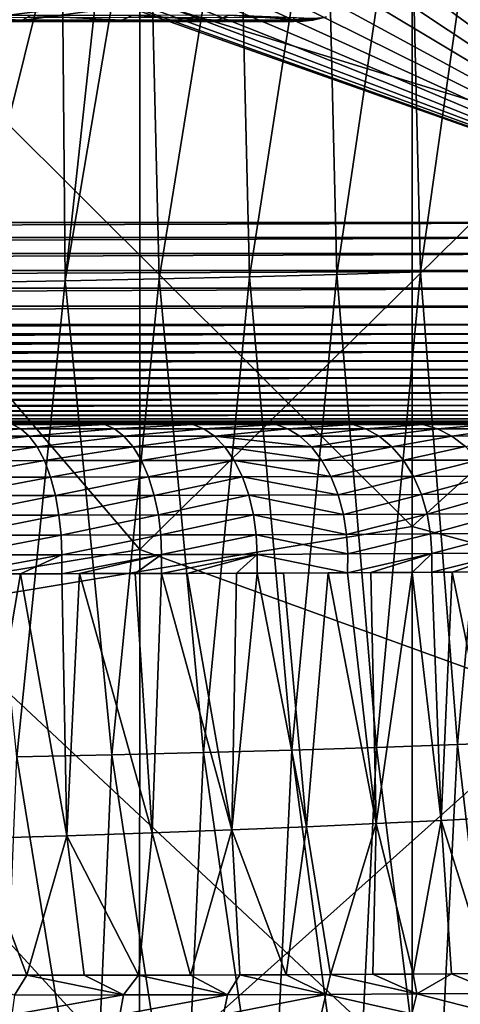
# Model space of a CAD drawing. Header units: metres. Extents: x -104 to 104, y -68 to 90.
# Tile 186 of 256: x 11.82 to 15.11, y -23.05 to -15.7. Entities that reach past the tile are written whole.
import ezdxf

# ---------------------------------------------------------------- set-up
doc = ezdxf.new("R2010")
doc.units = ezdxf.units.M
doc.layers.add('solid_FIT-BATH-153_SW0002', color=7, linetype='CONTINUOUS')

msp = doc.modelspace()

# ---------------------------------------------------------------- linework, layer by layer
at = {"layer": 'solid_FIT-BATH-153_SW0002'}
for points in [[(17.184942, -17.214111, 0.796502), (15.459277, 9.984397, 0.796502), (14.334521, 9.499496, 0.796502)], [(17.184942, -17.214111, 0.796502), (14.334521, 9.499496, 0.796502), (13.192942, 9.050648, 0.796502)], [(17.184942, -17.214111, 0.796502), (13.192942, 9.050648, 0.796502), (12.038979, 8.639775, 0.796502)], [(17.184942, -17.214111, 0.796502), (12.038979, 8.639775, 0.796502), (10.871763, 8.26669, 0.796502)], [(17.184942, -17.214111, 0.796502), (10.871763, 8.26669, 0.796502), (9.69239, 7.931559, 0.796502)], [(17.184942, -17.214111, 0.796502), (9.69239, 7.931559, 0.796502), (8.504291, 7.63539, 0.796502)], [(17.184942, -17.214111, 0.796502), (8.504291, 7.63539, 0.796502), (7.306127, 7.37792, 0.796502)], [(17.184942, -17.214111, 0.796502), (7.306127, 7.37792, 0.796502), (6.999918, -3.714088, 0.796502)], [(17.184942, -17.214111, 0.796502), (6.999918, -3.714088, 0.796502), (6.961664, -4.445391, 0.796502)], [(17.184942, -17.214111, 0.796502), (6.961664, -4.445391, 0.796502), (6.846977, -5.169706, 0.796502)], [(17.184942, -17.214111, 0.796502), (6.846977, -5.169706, 0.796502), (6.65729, -5.877312, 0.796502)], [(17.184942, -17.214111, 0.796502), (6.65729, -5.877312, 0.796502), (6.394936, -6.560861, 0.796502)], [(17.184942, -17.214111, 0.796502), (6.394936, -6.560861, 0.796502), (6.062229, -7.214024, 0.796502)], [(17.184942, -17.214111, 0.796502), (6.062229, -7.214024, 0.796502), (5.662942, -7.828754, 0.796502)], [(17.184942, -17.214111, 0.796502), (5.662942, -7.828754, 0.796502), (5.202155, -8.397757, 0.796502)], [(17.184942, -17.214111, 0.796502), (5.202155, -8.397757, 0.796502), (4.684192, -8.915861, 0.796502)], [(17.184942, -17.214111, 0.796502), (4.684192, -8.915861, 0.796502), (4.114249, -9.377369, 0.796502)], [(17.184942, -17.214111, 0.796502), (4.114249, -9.377369, 0.796502), (3.50004, -9.776173, 0.796502)], [(17.184942, -17.214111, 0.796502), (3.50004, -9.776173, 0.796502), (2.847568, -10.10871, 0.796502)], [(17.184942, -17.214111, 0.796502), (2.847568, -10.10871, 0.796502), (2.16292, -10.371561, 0.796502)], [(17.184942, -17.214111, 0.796502), (-2.162943, -10.371553, 0.796502), (-17.18494, -17.214111, 0.796502)], [(17.184942, -17.214111, 0.796502), (-1.455257, -10.561094, 0.796502), (-2.162943, -10.371553, 0.796502)], [(17.184942, -17.214111, 0.796502), (2.16292, -10.371561, 0.796502), (1.455235, -10.561099, 0.796502)], [(17.184942, -17.214111, 0.796502), (-0.732798, -10.675613, 0.796502), (-1.455257, -10.561094, 0.796502)], [(17.184942, -17.214111, 0.796502), (1.455235, -10.561099, 0.796502), (0.732782, -10.675615, 0.796502)], [(17.184942, -17.214111, 0.796502), (0, -10.714112, 0.796502), (-0.732798, -10.675613, 0.796502)], [(17.184942, -17.214111, 0.796502), (0.732782, -10.675615, 0.796502), (0, -10.714112, 0.796502)], [(14.752053, -15.308081, 15.437314), (11.063119, -11.393209, 15.552959), (11.063119, -15.809028, 15.427377)], [(12.719789, -15.540183, 12.431437), (9.538074, -15.940123, 12.423661), (9.539246, -11.567944, 12.548428)], [(18.440989, -16.131542, 15.406321), (18.440989, -11.642693, 15.538383), (14.752053, -15.308081, 15.437314)], [(15.902593, -12.101127, 12.527246), (15.901212, -16.522171, 12.396334), (12.719789, -15.540183, 12.431437)], [(14.102005, -13.983687, -8.939995), (14.727792, -13.968354, -8.599817), (14.189486, -17.601559, -8.389138)], [(14.727792, -13.968354, -8.599817), (14.813684, -17.582714, -8.037093), (14.189486, -17.601559, -8.389138)], [(14.727792, -13.968354, -8.599817), (15.327724, -13.951868, -8.232266), (14.813684, -17.582714, -8.037093)], [(15.327724, -13.951868, -8.232266), (15.411197, -17.5625, -7.656959), (14.813684, -17.582714, -8.037093)], [(12.161168, -17.649626, -9.276894), (12.519205, -14.363978, -9.589138), (12.775881, -14.013131, -9.53756)], [(12.161168, -17.649626, -9.276894), (12.775881, -14.013131, -9.53756), (12.86279, -17.635036, -9.009022)], [(13.450799, -13.997853, -9.252837), (12.86279, -17.635036, -9.009022), (12.775881, -14.013131, -9.53756)], [(13.450799, -13.997853, -9.252837), (13.539042, -17.619005, -8.713109), (12.86279, -17.635036, -9.009022)], [(13.450799, -13.997853, -9.252837), (14.102005, -13.983687, -8.939995), (13.539042, -17.619005, -8.713109)], [(14.102005, -13.983687, -8.939995), (14.189486, -17.601559, -8.389138), (13.539042, -17.619005, -8.713109)], [(12.161168, -17.649626, -9.276894), (12.138351, -14.850172, -9.661936), (12.519205, -14.363978, -9.589138)], [(11.434674, -17.662756, -9.516808), (11.741168, -15.318989, -9.732785), (12.138351, -14.850172, -9.661936)], [(11.434674, -17.662756, -9.516808), (12.138351, -14.850172, -9.661936), (12.161168, -17.649626, -9.276894)], [(14.752053, -19.485928, 15.303171), (14.752053, -15.308081, 15.437314), (11.063119, -15.809028, 15.427377)], [(18.440989, -16.131542, 15.406321), (14.752053, -15.308081, 15.437314), (14.752053, -19.485928, 15.303171)], [(12.719789, -15.540183, 12.431437), (12.718446, -19.656033, 12.298944), (9.538074, -15.940123, 12.423661)], [(15.901212, -16.522171, 12.396334), (12.718446, -19.656033, 12.298944), (12.719789, -15.540183, 12.431437)], [(13.867935, -15.680122, -3.944994), (13.867791, -15.701806, -4.047099), (-13.867897, -15.686512, -3.970177)], [(13.867791, -15.701806, -4.047099), (-13.867786, -15.701821, -4.047194), (-13.867897, -15.686512, -3.970177)], [(13.867791, -15.701806, -4.047099), (13.867756, -15.705621, -4.073458), (-13.867786, -15.701821, -4.047194)], [(13.867756, -15.705621, -4.073458), (-13.86768, -15.711037, -4.125127), (-13.867786, -15.701821, -4.047194)], [(13.867756, -15.705621, -4.073458), (13.867587, -15.714112, -4.203499), (-13.86768, -15.711037, -4.125127)], [(0.000006, -15.714112, -4.203497), (-13.86768, -15.711037, -4.125127), (13.867587, -15.714112, -4.203499)], [(0.000006, -15.714112, -4.203497), (13.867587, -15.714112, -4.203499), (0.051873, -15.714112, -6.993142)], [(13.867587, -15.714112, -4.203499), (0.111056, -15.714112, -6.993094), (0.051873, -15.714112, -6.993142)], [(0.971772, -15.714112, -6.996254), (0.111056, -15.714112, -6.993094), (13.867587, -15.714112, -4.203499)], [(0.971772, -15.714112, -6.996254), (13.867587, -15.714112, -4.203499), (1.808778, -15.714112, -6.991945)], [(1.808778, -15.714112, -6.991945), (13.867587, -15.714112, -4.203499), (2.622075, -15.714112, -6.980167)], [(2.622075, -15.714112, -6.980167), (13.867587, -15.714112, -4.203499), (3.41221, -15.714112, -6.962331)], [(3.41221, -15.714112, -6.962331), (13.867587, -15.714112, -4.203499), (4.178637, -15.714112, -6.937027)], [(4.178637, -15.714112, -6.937027), (13.867587, -15.714112, -4.203499), (4.91971, -15.714112, -6.900018)], [(4.91971, -15.714112, -6.900018), (13.867587, -15.714112, -4.203499), (5.635106, -15.714112, -6.85026)], [(5.635106, -15.714112, -6.85026), (13.867587, -15.714112, -4.203499), (6.325149, -15.714112, -6.788798)], [(6.325149, -15.714112, -6.788798), (13.867587, -15.714112, -4.203499), (6.989174, -15.714112, -6.714536)], [(6.989174, -15.714112, -6.714536), (13.867587, -15.714112, -4.203499), (7.626911, -15.714112, -6.627031)], [(7.626911, -15.714112, -6.627031), (13.867587, -15.714112, -4.203499), (8.238631, -15.714112, -6.526726)], [(8.238631, -15.714112, -6.526726), (13.867587, -15.714112, -4.203499), (8.824475, -15.714112, -6.413846)], [(8.824475, -15.714112, -6.413846), (13.867587, -15.714112, -4.203499), (9.384575, -15.714112, -6.288246)], [(9.384575, -15.714112, -6.288246), (13.867587, -15.714112, -4.203499), (9.918799, -15.714112, -6.150071)], [(9.918799, -15.714112, -6.150071), (13.867587, -15.714112, -4.203499), (10.426903, -15.714112, -5.999974)], [(10.426903, -15.714112, -5.999974), (13.867587, -15.714112, -4.203499), (10.908622, -15.714112, -5.837314)], [(10.908622, -15.714112, -5.837314), (13.867587, -15.714112, -4.203499), (11.364221, -15.714112, -5.662732)], [(11.069413, -15.702883, -5.937625), (11.840348, -15.702861, -5.621994), (11.125309, -15.667276, -6.080738)], [(11.364221, -15.714112, -5.662732), (11.840348, -15.702861, -5.621994), (11.069413, -15.702883, -5.937625)], [(11.840348, -15.702861, -5.621994), (11.906513, -15.667179, -5.760929), (11.125309, -15.667276, -6.080738)], [(11.364221, -15.714112, -5.662732), (11.794244, -15.714112, -5.4788), (11.840348, -15.702861, -5.621994)], [(11.364221, -15.714112, -5.662732), (13.867587, -15.714112, -4.203499), (11.794244, -15.714112, -5.4788)], [(11.794244, -15.714112, -5.4788), (12.19779, -15.714112, -5.285654), (11.840348, -15.702861, -5.621994)], [(11.794244, -15.714112, -5.4788), (13.867587, -15.714112, -4.203499), (12.19779, -15.714112, -5.285654)], [(11.840348, -15.702861, -5.621994), (12.584771, -15.702814, -5.249977), (11.906513, -15.667179, -5.760929)], [(12.19779, -15.714112, -5.285654), (12.584771, -15.702814, -5.249977), (11.840348, -15.702861, -5.621994)], [(12.584771, -15.702814, -5.249977), (12.661508, -15.666988, -5.383747), (11.906513, -15.667179, -5.760929)], [(12.19779, -15.714112, -5.285654), (12.575761, -15.714112, -5.083158), (12.584771, -15.702814, -5.249977)], [(12.19779, -15.714112, -5.285654), (13.867587, -15.714112, -4.203499), (12.575761, -15.714112, -5.083158)], [(12.575761, -15.714112, -5.083158), (13.295882, -15.702742, -4.816711), (12.584771, -15.702814, -5.249977)], [(12.575761, -15.714112, -5.083158), (13.265794, -15.714112, -4.657336), (13.295882, -15.702742, -4.816711)], [(12.575761, -15.714112, -5.083158), (13.867587, -15.714112, -4.203499), (13.265794, -15.714112, -4.657336)], [(12.584771, -15.702814, -5.249977), (13.295882, -15.702742, -4.816711), (12.661508, -15.666988, -5.383747)], [(13.295882, -15.702742, -4.816711), (13.383125, -15.666699, -4.94424), (12.661508, -15.666988, -5.383747)], [(13.265794, -15.714112, -4.657336), (13.867587, -15.714112, -4.203499), (13.295882, -15.702742, -4.816711)], [(13.295882, -15.702742, -4.816711), (13.96236, -15.702646, -4.320467), (13.383125, -15.666699, -4.94424)], [(13.912927, -15.711477, -4.259527), (13.96236, -15.702646, -4.320467), (13.295882, -15.702742, -4.816711)], [(13.867587, -15.714112, -4.203499), (13.912927, -15.711477, -4.259527), (13.295882, -15.702742, -4.816711)], [(13.96236, -15.702646, -4.320467), (14.005825, -15.689672, -4.373951), (13.383125, -15.666699, -4.94424)], [(13.937405, -15.709914, -4.146556), (13.867587, -15.714112, -4.203499), (13.867756, -15.705621, -4.073458)], [(13.937405, -15.709914, -4.146556), (13.912927, -15.711477, -4.259527), (13.867587, -15.714112, -4.203499)], [(13.946052, -15.691786, -4.013389), (13.867756, -15.705621, -4.073458), (13.867791, -15.701806, -4.047099)], [(13.946052, -15.691786, -4.013389), (13.937405, -15.709914, -4.146556), (13.867756, -15.705621, -4.073458)], [(13.946052, -15.691786, -4.013389), (13.867791, -15.701806, -4.047099), (13.867935, -15.680122, -3.944994)], [(13.937405, -15.709914, -4.146556), (13.96236, -15.702646, -4.320467), (13.912927, -15.711477, -4.259527)], [(14.027793, -15.691509, -4.089678), (14.009884, -15.703315, -4.224059), (13.937405, -15.709914, -4.146556)], [(13.946052, -15.691786, -4.013389), (14.027793, -15.691509, -4.089678), (13.937405, -15.709914, -4.146556)], [(13.937405, -15.709914, -4.146556), (14.009884, -15.703315, -4.224059), (13.96236, -15.702646, -4.320467)], [(14.009884, -15.703315, -4.224059), (14.005825, -15.689672, -4.373951), (13.96236, -15.702646, -4.320467)], [(14.009884, -15.703315, -4.224059), (14.083862, -15.684645, -4.304312), (14.005825, -15.689672, -4.373951)], [(14.111588, -15.678164, -4.171721), (14.083862, -15.684645, -4.304312), (14.009884, -15.703315, -4.224059)], [(14.027793, -15.691509, -4.089678), (14.111588, -15.678164, -4.171721), (14.009884, -15.703315, -4.224059)], [(14.752053, -19.485928, 15.303171), (11.063119, -15.809028, 15.427377), (11.063119, -20.093992, 15.289309)], [(12.718446, -19.656033, 12.298944), (9.5368, -20.18243, 12.286654), (9.538074, -15.940123, 12.423661)], [(18.440989, -20.484951, 15.260876), (18.440989, -16.131542, 15.406321), (14.752053, -19.485928, 15.303171)], [(15.901212, -16.522171, 12.396334), (15.899652, -20.810017, 12.252475), (12.718446, -19.656033, 12.298944)], [(-17.168554, -17.326817, 0.792262), (17.184942, -17.214111, 0.796502), (-17.18494, -17.214111, 0.796502)], [(17.168552, -17.326832, 0.79226), (17.184942, -17.214111, 0.796502), (-17.168554, -17.326817, 0.792262)], [(17.168552, -17.326832, 0.79226), (-17.168554, -17.326817, 0.792262), (-17.146593, -17.446564, 0.778381)], [(17.146585, -17.446594, 0.778376), (17.168552, -17.326832, 0.79226), (-17.146593, -17.446564, 0.778381)], [(17.146585, -17.446594, 0.778376), (-17.146593, -17.446564, 0.778381), (-17.118792, -17.572454, 0.75307)], [(17.118782, -17.5725, 0.753058), (17.146585, -17.446594, 0.778376), (-17.118792, -17.572454, 0.75307)], [(17.118782, -17.5725, 0.753058), (-17.118792, -17.572454, 0.75307), (-17.0835, -17.703829, 0.714309)], [(17.083481, -17.70389, 0.714288), (17.118782, -17.5725, 0.753058), (-17.0835, -17.703829, 0.714309)], [(14.813684, -17.582714, -8.037093), (15.411197, -17.5625, -7.656959), (15.090976, -21.114491, -7.358336)], [(15.411197, -17.5625, -7.656959), (15.669405, -21.091667, -6.959385), (15.090976, -21.114491, -7.358336)], [(11.434674, -17.662756, -9.516808), (12.161168, -17.649626, -9.276894), (11.8024, -21.206165, -8.929987)], [(12.161168, -17.649626, -9.276894), (12.511559, -21.19092, -8.672112), (11.8024, -21.206165, -8.929987)], [(12.161168, -17.649626, -9.276894), (12.86279, -17.635036, -9.009022), (12.511559, -21.19092, -8.672112)], [(12.86279, -17.635036, -9.009022), (13.195421, -21.174101, -8.385998), (12.511559, -21.19092, -8.672112)], [(12.86279, -17.635036, -9.009022), (13.539042, -17.619005, -8.713109), (13.195421, -21.174101, -8.385998)], [(13.539042, -17.619005, -8.713109), (13.85356, -21.155737, -8.071655), (13.195421, -21.174101, -8.385998)], [(13.539042, -17.619005, -8.713109), (14.189486, -17.601559, -8.389138), (13.85356, -21.155737, -8.071655)], [(14.189486, -17.601559, -8.389138), (14.485554, -21.135857, -7.729097), (13.85356, -21.155737, -8.071655)], [(14.189486, -17.601559, -8.389138), (14.813684, -17.582714, -8.037093), (14.485554, -21.135857, -7.729097)], [(14.813684, -17.582714, -8.037093), (15.090976, -21.114491, -7.358336), (14.485554, -21.135857, -7.729097)], [(17.083481, -17.70389, 0.714288), (-17.0835, -17.703829, 0.714309), (-17.038921, -17.839209, 0.660046)], [(17.038893, -17.839287, 0.66001), (17.083481, -17.70389, 0.714288), (-17.038921, -17.839209, 0.660046)], [(17.038893, -17.839287, 0.66001), (-17.038921, -17.839209, 0.660046), (-16.983795, -17.97658, 0.588261)], [(16.983753, -17.976675, 0.588205), (17.038893, -17.839287, 0.66001), (-16.983795, -17.97658, 0.588261)], [(16.983753, -17.976675, 0.588205), (-16.983795, -17.97658, 0.588261), (-16.951534, -18.045383, 0.545096)], [(16.951485, -18.045485, 0.545029), (16.983753, -17.976675, 0.588205), (-16.951534, -18.045383, 0.545096)], [(16.951485, -18.045485, 0.545029), (-16.951534, -18.045383, 0.545096), (-16.91637, -18.113686, 0.496822)], [(16.916313, -18.113791, 0.496743), (16.951485, -18.045485, 0.545029), (-16.91637, -18.113686, 0.496822)], [(16.916313, -18.113791, 0.496743), (-16.91637, -18.113686, 0.496822), (-16.877701, -18.181129, 0.443182)], [(16.877636, -18.181238, 0.443091), (16.916313, -18.113791, 0.496743), (-16.877701, -18.181129, 0.443182)], [(16.877636, -18.181238, 0.443091), (-16.877701, -18.181129, 0.443182), (-16.834917, -18.247356, 0.383887)], [(16.834841, -18.247467, 0.383782), (16.877636, -18.181238, 0.443091), (-16.834917, -18.247356, 0.383887)], [(16.834841, -18.247467, 0.383782), (-16.834917, -18.247356, 0.383887), (-16.788321, -18.311901, 0.318685)], [(16.788233, -18.312014, 0.318565), (16.834841, -18.247467, 0.383782), (-16.788321, -18.311901, 0.318685)], [(16.788233, -18.312014, 0.318565), (-16.788321, -18.311901, 0.318685), (-16.737665, -18.373859, 0.247808)], [(16.737566, -18.373972, 0.247673), (16.788233, -18.312014, 0.318565), (-16.737665, -18.373859, 0.247808)], [(16.737566, -18.373972, 0.247673), (-16.737665, -18.373859, 0.247808), (-16.682547, -18.432373, 0.171624)], [(16.682444, -18.432476, 0.171482), (16.737566, -18.373972, 0.247673), (-16.682547, -18.432373, 0.171624)], [(16.682444, -18.432476, 0.171482), (-16.682547, -18.432373, 0.171624), (-16.622988, -18.487055, 0.089984)], [(16.622889, -18.487141, 0.089848), (16.682444, -18.432476, 0.171482), (-16.622988, -18.487055, 0.089984)], [(16.622889, -18.487141, 0.089848), (-16.622988, -18.487055, 0.089984), (-16.559126, -18.537167, 0.003273)], [(16.559034, -18.537233, 0.003148), (16.622889, -18.487141, 0.089848), (-16.559126, -18.537167, 0.003273)], [(16.559034, -18.537233, 0.003148), (-16.559126, -18.537167, 0.003273), (-16.491039, -18.581936, -0.087824)], [(16.490955, -18.581987, -0.087935), (16.559034, -18.537233, 0.003148), (-16.491039, -18.581936, -0.087824)], [(16.490955, -18.581987, -0.087935), (-16.491039, -18.581936, -0.087824), (-16.418695, -18.620979, -0.183185)], [(16.418623, -18.621014, -0.183279), (16.490955, -18.581987, -0.087935), (-16.418695, -18.620979, -0.183185)], [(16.418623, -18.621014, -0.183279), (-16.418695, -18.620979, -0.183185), (-16.342123, -18.65377, -0.282331)], [(16.342064, -18.653793, -0.282405), (16.418623, -18.621014, -0.183279), (-16.342123, -18.65377, -0.282331)], [(16.342064, -18.653793, -0.282405), (-16.342123, -18.65377, -0.282331), (-16.261387, -18.679779, -0.384409)], [(16.261343, -18.679792, -0.384464), (16.342064, -18.653793, -0.282405), (-16.261387, -18.679779, -0.384409)], [(16.261343, -18.679792, -0.384464), (-16.261387, -18.679779, -0.384409), (-16.1765, -18.698681, -0.488894)], [(16.17647, -18.698687, -0.488929), (16.261343, -18.679792, -0.384464), (-16.1765, -18.698681, -0.488894)], [(16.17647, -18.698687, -0.488929), (-16.1765, -18.698681, -0.488894), (-16.087442, -18.710215, -0.59543)], [(16.087427, -18.710215, -0.595448), (16.17647, -18.698687, -0.488929), (-16.087442, -18.710215, -0.59543)], [(16.087427, -18.710215, -0.595448), (-16.087442, -18.710215, -0.59543), (-15.994212, -18.714111, -0.703498)], [(15.99421, -18.714111, -0.7035), (16.087427, -18.710215, -0.595448), (-15.994212, -18.714111, -0.703498)], [(15.617768, -18.714111, -1.365779), (15.99421, -18.714111, -0.7035), (-15.994212, -18.714111, -0.703498)], [(15.563312, -18.714111, -1.453424), (15.617768, -18.714111, -1.365779), (-15.994212, -18.714111, -0.703498)], [(15.194997, -18.714111, -1.998337), (15.563312, -18.714111, -1.453424), (-15.994212, -18.714111, -0.703498)], [(15.098441, -18.714111, -2.12825), (15.194997, -18.714111, -1.998337), (-15.994212, -18.714111, -0.703498)], [(14.72543, -18.714111, -2.589365), (15.098441, -18.714111, -2.12825), (-15.994212, -18.714111, -0.703498)], [(14.601082, -18.714111, -2.730731), (14.72543, -18.714111, -2.589365), (-15.994212, -18.714111, -0.703498)], [(14.210553, -18.714111, -3.136757), (14.601082, -18.714111, -2.730731), (-15.994212, -18.714111, -0.703498)], [(14.075363, -18.714111, -3.26516), (14.210553, -18.714111, -3.136757), (-15.994212, -18.714111, -0.703498)], [(13.64684, -18.714111, -3.638056), (14.075363, -18.714111, -3.26516), (-15.994212, -18.714111, -0.703498)], [(13.509656, -18.714111, -3.747272), (13.64684, -18.714111, -3.638056), (-15.994212, -18.714111, -0.703498)], [(13.039922, -18.714111, -4.086821), (13.509656, -18.714111, -3.747272), (-15.994212, -18.714111, -0.703498)], [(12.888796, -18.714111, -4.186422), (13.039922, -18.714111, -4.086821), (-15.994212, -18.714111, -0.703498)], [(12.393785, -18.714111, -4.484567), (12.888796, -18.714111, -4.186422), (-15.994212, -18.714111, -0.703498)], [(12.197003, -18.714111, -4.591372), (12.393785, -18.714111, -4.484567), (-15.994212, -18.714111, -0.703498)], [(11.717105, -18.714111, -4.8287), (12.197003, -18.714111, -4.591372), (-15.994212, -18.714111, -0.703498)], [(11.110271, -18.755522, -5.394334), (11.832451, -18.755508, -5.088916), (11.770379, -18.724064, -4.95878)], [(11.770379, -18.724064, -4.95878), (12.197003, -18.714111, -4.591372), (11.717105, -18.714111, -4.8287)], [(11.770379, -18.724064, -4.95878), (12.393785, -18.714111, -4.484567), (12.197003, -18.714111, -4.591372)], [(11.770379, -18.724064, -4.95878), (12.457615, -18.724052, -4.608486), (12.393785, -18.714111, -4.484567)], [(11.770379, -18.724064, -4.95878), (11.832451, -18.755508, -5.088916), (12.457615, -18.724052, -4.608486)], [(11.832451, -18.755508, -5.088916), (12.529317, -18.755457, -4.733638), (12.457615, -18.724052, -4.608486)], [(12.457615, -18.724052, -4.608486), (12.888796, -18.714111, -4.186422), (12.393785, -18.714111, -4.484567)], [(12.457615, -18.724052, -4.608486), (13.039922, -18.714111, -4.086821), (12.888796, -18.714111, -4.186422)], [(12.457615, -18.724052, -4.608486), (13.115447, -18.724028, -4.204919), (13.039922, -18.714111, -4.086821)], [(12.457615, -18.724052, -4.608486), (12.529317, -18.755457, -4.733638), (13.115447, -18.724028, -4.204919)], [(12.529317, -18.755457, -4.733638), (13.196293, -18.75535, -4.324474), (13.115447, -18.724028, -4.204919)], [(13.115447, -18.724028, -4.204919), (13.509656, -18.714111, -3.747272), (13.039922, -18.714111, -4.086821)], [(13.115447, -18.724028, -4.204919), (13.64684, -18.714111, -3.638056), (13.509656, -18.714111, -3.747272)], [(13.115447, -18.724028, -4.204919), (13.734873, -18.723993, -3.746118), (13.64684, -18.714111, -3.638056)], [(13.115447, -18.724028, -4.204919), (13.196293, -18.75535, -4.324474), (13.734873, -18.723993, -3.746118)], [(13.196293, -18.75535, -4.324474), (13.824806, -18.755209, -3.85854), (13.734873, -18.723993, -3.746118)], [(13.734873, -18.723993, -3.746118), (14.075363, -18.714111, -3.26516), (13.64684, -18.714111, -3.638056)], [(13.734873, -18.723993, -3.746118), (14.210553, -18.714111, -3.136757), (14.075363, -18.714111, -3.26516)], [(13.734873, -18.723993, -3.746118), (14.307963, -18.723959, -3.235631), (14.210553, -18.714111, -3.136757)], [(13.734873, -18.723993, -3.746118), (13.824806, -18.755209, -3.85854), (14.307963, -18.723959, -3.235631)], [(13.824806, -18.755209, -3.85854), (14.407117, -18.755056, -3.33909), (14.307963, -18.723959, -3.235631)], [(14.307963, -18.723959, -3.235631), (14.601082, -18.714111, -2.730731), (14.210553, -18.714111, -3.136757)], [(14.307963, -18.723959, -3.235631), (14.72543, -18.714111, -2.589365), (14.601082, -18.714111, -2.730731)], [(14.307963, -18.723959, -3.235631), (14.832145, -18.723923, -2.678221), (14.72543, -18.714111, -2.589365)], [(14.307963, -18.723959, -3.235631), (14.407117, -18.755056, -3.33909), (14.832145, -18.723923, -2.678221)], [(14.407117, -18.755056, -3.33909), (14.940099, -18.754883, -2.771663), (14.832145, -18.723923, -2.678221)], [(14.832145, -18.723923, -2.678221), (15.098441, -18.714111, -2.12825), (14.72543, -18.714111, -2.589365)], [(14.832145, -18.723923, -2.678221), (15.194997, -18.714111, -1.998337), (15.098441, -18.714111, -2.12825)], [(14.832145, -18.723923, -2.678221), (15.308642, -18.723871, -2.077224), (15.194997, -18.714111, -1.998337)], [(14.832145, -18.723923, -2.678221), (14.940099, -18.754883, -2.771663), (15.308642, -18.723871, -2.077224)], [(14.940099, -18.754883, -2.771663), (15.424146, -18.754656, -2.160785), (15.308642, -18.723871, -2.077224)], [(11.110271, -18.755522, -5.394334), (11.162385, -18.810867, -5.528149), (11.832451, -18.755508, -5.088916)], [(11.162385, -18.810867, -5.528149), (11.894136, -18.810818, -5.218433), (11.832451, -18.755508, -5.088916)], [(11.162385, -18.810867, -5.528149), (11.212245, -18.890924, -5.656447), (11.894136, -18.810818, -5.218433)], [(11.212245, -18.890924, -5.656447), (11.953167, -18.890808, -5.342605), (11.894136, -18.810818, -5.218433)], [(11.832451, -18.755508, -5.088916), (11.894136, -18.810818, -5.218433), (12.529317, -18.755457, -4.733638)], [(11.894136, -18.810818, -5.218433), (12.60062, -18.810684, -4.858177), (12.529317, -18.755457, -4.733638)], [(11.894136, -18.810818, -5.218433), (11.953167, -18.890808, -5.342605), (12.60062, -18.810684, -4.858177)], [(11.953167, -18.890808, -5.342605), (12.668903, -18.890551, -4.977569), (12.60062, -18.810684, -4.858177)], [(12.529317, -18.755457, -4.733638), (12.60062, -18.810684, -4.858177), (13.196293, -18.75535, -4.324474)], [(12.60062, -18.810684, -4.858177), (13.276727, -18.81044, -4.443454), (13.196293, -18.75535, -4.324474)], [(12.60062, -18.810684, -4.858177), (12.668903, -18.890551, -4.977569), (13.276727, -18.81044, -4.443454)], [(12.668903, -18.890551, -4.977569), (13.353811, -18.890108, -4.557518), (13.276727, -18.81044, -4.443454)], [(13.196293, -18.75535, -4.324474), (13.276727, -18.81044, -4.443454), (13.824806, -18.755209, -3.85854)], [(13.276727, -18.81044, -4.443454), (13.914261, -18.810104, -3.970462), (13.824806, -18.755209, -3.85854)], [(13.276727, -18.81044, -4.443454), (13.999992, -18.889488, -4.077801), (13.914261, -18.810104, -3.970462)], [(13.276727, -18.81044, -4.443454), (13.353811, -18.890108, -4.557518), (13.999992, -18.889488, -4.077801)], [(13.824806, -18.755209, -3.85854), (13.914261, -18.810104, -3.970462), (14.407117, -18.755056, -3.33909)], [(13.914261, -18.810104, -3.970462), (14.505695, -18.809715, -3.442118), (14.407117, -18.755056, -3.33909)], [(13.914261, -18.810104, -3.970462), (13.999992, -18.889488, -4.077801), (14.505695, -18.809715, -3.442118)], [(13.999992, -18.889488, -4.077801), (14.600147, -18.888737, -3.540984), (14.505695, -18.809715, -3.442118)], [(14.407117, -18.755056, -3.33909), (14.505695, -18.809715, -3.442118), (14.940099, -18.754883, -2.771663)], [(14.505695, -18.809715, -3.442118), (15.04742, -18.809269, -2.864698), (14.940099, -18.754883, -2.771663)], [(14.505695, -18.809715, -3.442118), (14.600147, -18.888737, -3.540984), (15.04742, -18.809269, -2.864698)], [(14.600147, -18.888737, -3.540984), (15.150259, -18.887861, -2.954), (15.04742, -18.809269, -2.864698)], [(14.940099, -18.754883, -2.771663), (15.04742, -18.809269, -2.864698), (15.424146, -18.754656, -2.160785)], [(15.04742, -18.809269, -2.864698), (15.53903, -18.80871, -2.243946), (15.424146, -18.754656, -2.160785)], [(15.04742, -18.809269, -2.864698), (15.150259, -18.887861, -2.954), (15.53903, -18.80871, -2.243946)], [(11.212245, -18.890924, -5.656447), (11.257746, -18.993492, -5.773777), (11.953167, -18.890808, -5.342605)], [(11.257746, -18.993492, -5.773777), (12.007038, -18.993279, -5.456183), (11.953167, -18.890808, -5.342605)], [(11.953167, -18.890808, -5.342605), (12.007038, -18.993279, -5.456183), (12.668903, -18.890551, -4.977569)], [(12.007038, -18.993279, -5.456183), (12.731263, -18.992857, -5.086782), (12.668903, -18.890551, -4.977569)], [(12.668903, -18.890551, -4.977569), (12.731263, -18.992857, -5.086782), (13.353811, -18.890108, -4.557518)], [(12.731263, -18.992857, -5.086782), (13.424285, -18.99217, -4.661848), (13.353811, -18.890108, -4.557518)], [(13.353811, -18.890108, -4.557518), (14.078407, -18.991192, -4.17602), (13.999992, -18.889488, -4.077801)], [(13.353811, -18.890108, -4.557518), (13.424285, -18.99217, -4.661848), (14.078407, -18.991192, -4.17602)], [(13.999992, -18.889488, -4.077801), (14.078407, -18.991192, -4.17602), (14.600147, -18.888737, -3.540984)], [(14.078407, -18.991192, -4.17602), (14.686543, -18.989969, -3.631541), (14.600147, -18.888737, -3.540984)], [(14.600147, -18.888737, -3.540984), (14.686543, -18.989969, -3.631541), (15.150259, -18.887861, -2.954)], [(14.686543, -18.989969, -3.631541), (15.24437, -18.988533, -3.035882), (15.150259, -18.887861, -2.954)], [(11.257746, -18.993492, -5.773777), (11.296784, -19.115934, -5.874684), (12.007038, -18.993279, -5.456183)], [(11.296784, -19.115934, -5.874684), (12.053243, -19.115599, -5.553916), (12.007038, -18.993279, -5.456183)], [(12.007038, -18.993279, -5.456183), (12.053243, -19.115599, -5.553916), (12.731263, -18.992857, -5.086782)], [(12.053243, -19.115599, -5.553916), (12.784797, -19.114981, -5.180781), (12.731263, -18.992857, -5.086782)], [(12.731263, -18.992857, -5.086782), (12.784797, -19.114981, -5.180781), (13.424285, -18.99217, -4.661848)], [(12.784797, -19.114981, -5.180781), (13.48489, -19.114016, -4.751622), (13.424285, -18.99217, -4.661848)], [(13.424285, -18.99217, -4.661848), (14.145911, -19.112623, -4.26058), (14.078407, -18.991192, -4.17602)], [(13.424285, -18.99217, -4.661848), (13.48489, -19.114016, -4.751622), (14.145911, -19.112623, -4.26058)], [(14.078407, -18.991192, -4.17602), (14.145911, -19.112623, -4.26058), (14.686543, -18.989969, -3.631541)], [(14.145911, -19.112623, -4.26058), (14.760958, -19.110847, -3.709643), (14.686543, -18.989969, -3.631541)], [(14.686543, -18.989969, -3.631541), (14.760958, -19.110847, -3.709643), (15.24437, -18.988533, -3.035882)], [(14.760958, -19.110847, -3.709643), (15.325508, -19.108746, -3.106652), (15.24437, -18.988533, -3.035882)], [(11.296784, -19.115934, -5.874684), (11.327813, -19.25379, -5.955115), (12.053243, -19.115599, -5.553916)], [(11.327813, -19.25379, -5.955115), (12.08993, -19.253311, -5.631906), (12.053243, -19.115599, -5.553916)], [(12.053243, -19.115599, -5.553916), (12.08993, -19.253311, -5.631906), (12.784797, -19.114981, -5.180781)], [(12.08993, -19.253311, -5.631906), (12.827351, -19.252481, -5.255828), (12.784797, -19.114981, -5.180781)], [(12.784797, -19.114981, -5.180781), (12.827351, -19.252481, -5.255828), (13.48489, -19.114016, -4.751622)], [(12.827351, -19.252481, -5.255828), (13.533203, -19.251219, -4.823258), (13.48489, -19.114016, -4.751622)], [(13.48489, -19.114016, -4.751622), (14.199836, -19.249388, -4.328099), (14.145911, -19.112623, -4.26058)], [(13.48489, -19.114016, -4.751622), (13.533203, -19.251219, -4.823258), (14.199836, -19.249388, -4.328099)], [(14.145911, -19.112623, -4.26058), (14.199836, -19.249388, -4.328099), (14.760958, -19.110847, -3.709643)], [(14.199836, -19.249388, -4.328099), (14.820474, -19.247015, -3.77219), (14.760958, -19.110847, -3.709643)], [(14.760958, -19.110847, -3.709643), (14.820474, -19.247015, -3.77219), (15.325508, -19.108746, -3.106652)], [(14.820474, -19.247015, -3.77219), (15.390512, -19.244202, -3.163549), (15.325508, -19.108746, -3.106652)], [(11.327813, -19.25379, -5.955115), (11.350013, -19.400728, -6.012883), (12.08993, -19.253311, -5.631906)], [(11.350013, -19.400728, -6.012883), (12.116116, -19.400106, -5.688046), (12.08993, -19.253311, -5.631906)], [(12.08993, -19.253311, -5.631906), (12.116116, -19.400106, -5.688046), (12.827351, -19.252481, -5.255828)], [(12.116116, -19.400106, -5.688046), (12.857772, -19.399067, -5.309905), (12.827351, -19.252481, -5.255828)], [(12.827351, -19.252481, -5.255828), (12.857772, -19.399067, -5.309905), (13.533203, -19.251219, -4.823258)], [(12.857772, -19.399067, -5.309905), (13.567918, -19.397512, -4.874816), (13.533203, -19.251219, -4.823258)], [(13.533203, -19.251219, -4.823258), (14.23874, -19.395256, -4.376735), (14.199836, -19.249388, -4.328099)], [(13.533203, -19.251219, -4.823258), (13.567918, -19.397512, -4.874816), (14.23874, -19.395256, -4.376735)], [(14.199836, -19.249388, -4.328099), (14.23874, -19.395256, -4.376735), (14.820474, -19.247015, -3.77219)], [(14.23874, -19.395256, -4.376735), (14.863516, -19.392309, -3.817478), (14.820474, -19.247015, -3.77219)], [(14.820474, -19.247015, -3.77219), (14.863516, -19.392309, -3.817478), (15.390512, -19.244202, -3.163549)], [(14.863516, -19.392309, -3.817478), (15.437656, -19.388813, -3.205045), (15.390512, -19.244202, -3.163549)], [(11.350013, -19.400728, -6.012883), (11.363173, -19.550406, -6.047368), (12.116116, -19.400106, -5.688046)], [(11.363173, -19.550406, -6.047368), (12.131536, -19.54966, -5.721737), (12.116116, -19.400106, -5.688046)], [(12.116116, -19.400106, -5.688046), (12.131536, -19.54966, -5.721737), (12.857772, -19.399067, -5.309905)], [(12.131536, -19.54966, -5.721737), (12.875736, -19.548431, -5.342431), (12.857772, -19.399067, -5.309905)], [(12.857772, -19.399067, -5.309905), (12.875736, -19.548431, -5.342431), (13.567918, -19.397512, -4.874816)], [(12.875736, -19.548431, -5.342431), (13.588662, -19.546612, -4.905736), (13.567918, -19.397512, -4.874816)], [(13.567918, -19.397512, -4.874816), (14.262213, -19.543972, -4.405942), (14.23874, -19.395256, -4.376735)], [(13.567918, -19.397512, -4.874816), (13.588662, -19.546612, -4.905736), (14.262213, -19.543972, -4.405942)], [(14.23874, -19.395256, -4.376735), (14.262213, -19.543972, -4.405942), (14.863516, -19.392309, -3.817478)], [(14.262213, -19.543972, -4.405942), (14.889626, -19.540531, -3.844982), (14.863516, -19.392309, -3.817478)], [(14.863516, -19.392309, -3.817478), (14.889626, -19.540531, -3.844982), (15.437656, -19.388813, -3.205045)], [(14.889626, -19.540531, -3.844982), (15.466423, -19.536457, -3.230651), (15.437656, -19.388813, -3.205045)], [(14.752053, -23.544737, 15.156799), (14.752053, -19.485928, 15.303171), (11.063119, -20.093992, 15.289309)], [(18.440989, -20.484951, 15.260876), (14.752053, -19.485928, 15.303171), (14.752053, -23.544737, 15.156799)], [(11.363173, -19.550406, -6.047368), (11.367909, -19.697651, -6.060093), (12.131536, -19.54966, -5.721737)], [(11.367909, -19.697651, -6.060093), (12.136909, -19.696806, -5.734442), (12.131536, -19.54966, -5.721737)], [(12.131536, -19.54966, -5.721737), (12.136909, -19.696806, -5.734442), (12.875736, -19.548431, -5.342431)], [(12.136909, -19.696806, -5.734442), (12.882064, -19.695421, -5.354807), (12.875736, -19.548431, -5.342431)], [(12.875736, -19.548431, -5.342431), (12.882064, -19.695421, -5.354807), (13.588662, -19.546612, -4.905736)], [(12.882064, -19.695421, -5.354807), (13.596342, -19.693371, -4.917353), (13.588662, -19.546612, -4.905736)], [(13.588662, -19.546612, -4.905736), (14.271253, -19.690414, -4.416956), (14.262213, -19.543972, -4.405942)], [(13.588662, -19.546612, -4.905736), (13.596342, -19.693371, -4.917353), (14.271253, -19.690414, -4.416956)], [(14.262213, -19.543972, -4.405942), (14.271253, -19.690414, -4.416956), (14.889626, -19.540531, -3.844982)], [(14.271253, -19.690414, -4.416956), (14.899889, -19.686588, -3.855805), (14.889626, -19.540531, -3.844982)], [(14.889626, -19.540531, -3.844982), (14.899889, -19.686588, -3.855805), (15.466423, -19.536457, -3.230651)], [(14.899889, -19.686588, -3.855805), (15.477957, -19.682079, -3.241329), (15.466423, -19.536457, -3.230651)], [(12.718446, -19.656033, 12.298944), (12.716967, -23.654816, 12.154625), (9.5368, -20.18243, 12.286654)], [(12.136909, -19.696806, -5.734442), (11.3605, -19.838156, -6.057797), (11.828116, -19.837748, -5.868531)], [(11.367909, -19.697651, -6.060093), (11.3605, -19.838156, -6.057797), (12.136909, -19.696806, -5.734442)], [(12.136909, -19.696806, -5.734442), (11.828116, -19.837748, -5.868531), (12.137027, -19.837391, -5.730736)], [(12.136909, -19.696806, -5.734442), (12.137027, -19.837391, -5.730736), (12.882064, -19.695421, -5.354807)], [(12.882064, -19.695421, -5.354807), (12.137027, -19.837391, -5.730736), (12.269022, -19.837196, -5.668504)], [(12.882064, -19.695421, -5.354807), (12.269022, -19.837196, -5.668504), (12.683867, -19.836317, -5.458792)], [(12.882064, -19.695421, -5.354807), (12.683867, -19.836317, -5.458792), (12.880914, -19.835793, -5.351126)], [(15.899652, -20.810017, 12.252475), (12.716967, -23.654816, 12.154625), (12.718446, -19.656033, 12.298944)], [(13.596342, -19.693371, -4.917353), (12.880914, -19.835793, -5.351126), (13.073116, -19.83523, -5.240709)], [(12.882064, -19.695421, -5.354807), (12.880914, -19.835793, -5.351126), (13.596342, -19.693371, -4.917353)], [(13.596342, -19.693371, -4.917353), (13.073116, -19.83523, -5.240709), (13.441155, -19.833979, -5.013258)], [(13.596342, -19.693371, -4.917353), (13.441155, -19.833979, -5.013258), (13.593943, -19.83338, -4.912199)], [(13.596342, -19.693371, -4.917353), (13.593943, -19.83338, -4.912199), (14.268976, -19.830271, -4.41301)], [(13.596342, -19.693371, -4.917353), (14.268976, -19.830271, -4.41301), (14.271253, -19.690414, -4.416956)], [(14.899889, -19.686588, -3.855805), (14.268976, -19.830271, -4.41301), (14.444503, -19.829329, -4.267575)], [(14.271253, -19.690414, -4.416956), (14.268976, -19.830271, -4.41301), (14.899889, -19.686588, -3.855805)], [(14.899889, -19.686588, -3.855805), (14.444503, -19.829329, -4.267575), (14.752853, -19.827478, -3.99433)], [(14.899889, -19.686588, -3.855805), (14.752853, -19.827478, -3.99433), (14.899507, -19.826506, -3.855701)], [(15.477957, -19.682079, -3.241329), (14.899507, -19.826506, -3.855701), (15.049307, -19.825445, -3.707798)], [(14.899889, -19.686588, -3.855805), (14.899507, -19.826506, -3.855701), (15.477957, -19.682079, -3.241329)], [(15.477957, -19.682079, -3.241329), (15.049307, -19.825445, -3.707798), (15.335861, -19.823206, -3.405496)], [(11.828116, -19.837748, -5.868531), (11.3605, -19.838156, -6.057797), (11.491068, -21.815506, -5.742685)], [(11.828116, -19.837748, -5.868531), (11.491068, -21.815506, -5.742685), (12.173527, -21.795362, -5.446354)], [(12.137027, -19.837391, -5.730736), (11.828116, -19.837748, -5.868531), (12.173527, -21.795362, -5.446354)], [(12.269022, -19.837196, -5.668504), (12.137027, -19.837391, -5.730736), (12.173527, -21.795362, -5.446354)], [(12.269022, -19.837196, -5.668504), (12.173527, -21.795362, -5.446354), (12.811036, -21.773937, -5.11888)], [(12.683867, -19.836317, -5.458792), (12.269022, -19.837196, -5.668504), (12.811036, -21.773937, -5.11888)], [(12.880914, -19.835793, -5.351126), (12.683867, -19.836317, -5.458792), (12.811036, -21.773937, -5.11888)], [(12.880914, -19.835793, -5.351126), (12.811036, -21.773937, -5.11888), (13.406511, -21.751465, -4.76003)], [(13.073116, -19.83523, -5.240709), (12.880914, -19.835793, -5.351126), (13.406511, -21.751465, -4.76003)], [(13.441155, -19.833979, -5.013258), (13.073116, -19.83523, -5.240709), (13.406511, -21.751465, -4.76003)], [(13.593943, -19.83338, -4.912199), (13.406511, -21.751465, -4.76003), (13.962868, -21.728178, -4.369571)], [(13.593943, -19.83338, -4.912199), (13.441155, -19.833979, -5.013258), (13.406511, -21.751465, -4.76003)], [(14.268976, -19.830271, -4.41301), (13.593943, -19.83338, -4.912199), (14.125326, -19.830992, -4.526964)], [(14.125326, -19.830992, -4.526964), (13.593943, -19.83338, -4.912199), (13.792092, -19.832533, -4.774903)], [(13.792092, -19.832533, -4.774903), (13.593943, -19.83338, -4.912199), (13.962868, -21.728178, -4.369571)], [(14.125326, -19.830992, -4.526964), (13.792092, -19.832533, -4.774903), (13.962868, -21.728178, -4.369571)], [(14.125326, -19.830992, -4.526964), (13.962868, -21.728178, -4.369571), (14.483019, -21.704315, -3.947268)], [(14.268976, -19.830271, -4.41301), (14.125326, -19.830992, -4.526964), (14.483019, -21.704315, -3.947268)], [(14.444503, -19.829329, -4.267575), (14.268976, -19.830271, -4.41301), (14.483019, -21.704315, -3.947268)], [(14.752853, -19.827478, -3.99433), (14.444503, -19.829329, -4.267575), (14.483019, -21.704315, -3.947268)], [(14.752853, -19.827478, -3.99433), (14.483019, -21.704315, -3.947268), (14.969506, -21.680008, -3.492399)], [(14.899507, -19.826506, -3.855701), (14.752853, -19.827478, -3.99433), (14.969506, -21.680008, -3.492399)], [(15.049307, -19.825445, -3.707798), (14.899507, -19.826506, -3.855701), (14.969506, -21.680008, -3.492399)], [(15.049307, -19.825445, -3.707798), (14.969506, -21.680008, -3.492399), (15.423998, -21.655151, -3.003091)], [(15.335861, -19.823206, -3.405496), (15.049307, -19.825445, -3.707798), (15.423998, -21.655151, -3.003091)], [(14.752053, -23.544737, 15.156799), (11.063119, -20.093992, 15.289309), (11.063119, -24.253614, 15.138405)], [(12.716967, -23.654816, 12.154625), (9.535416, -24.300295, 12.137093), (9.5368, -20.18243, 12.286654)], [(18.440989, -24.708715, 15.101645), (18.440989, -20.484951, 15.260876), (14.752053, -23.544737, 15.156799)], [(15.899652, -20.810017, 12.252475), (15.897898, -24.970324, 12.095317), (12.716967, -23.654816, 12.154625)], [(15.488828, -24.553186, -6.578435), (15.090976, -21.114491, -7.358336), (15.669405, -21.091667, -6.959385)], [(13.037782, -24.634125, -7.988245), (12.511559, -21.19092, -8.672112), (13.195421, -21.174101, -8.385998)], [(13.68939, -24.616089, -7.677584), (13.037782, -24.634125, -7.988245), (13.195421, -21.174101, -8.385998)], [(13.68939, -24.616089, -7.677584), (13.195421, -21.174101, -8.385998), (13.85356, -21.155737, -8.071655)], [(14.315365, -24.596565, -7.339031), (13.68939, -24.616089, -7.677584), (13.85356, -21.155737, -8.071655)], [(14.315365, -24.596565, -7.339031), (13.85356, -21.155737, -8.071655), (14.485554, -21.135857, -7.729097)], [(14.915309, -24.575588, -6.972633), (14.315365, -24.596565, -7.339031), (14.485554, -21.135857, -7.729097)], [(14.915309, -24.575588, -6.972633), (14.485554, -21.135857, -7.729097), (15.090976, -21.114491, -7.358336)], [(15.488828, -24.553186, -6.578435), (14.915309, -24.575588, -6.972633), (15.090976, -21.114491, -7.358336)], [(12.360933, -24.650644, -8.270967), (11.659247, -24.665615, -8.525707), (11.8024, -21.206165, -8.929987)], [(12.360933, -24.650644, -8.270967), (11.8024, -21.206165, -8.929987), (12.511559, -21.19092, -8.672112)], [(13.037782, -24.634125, -7.988245), (12.360933, -24.650644, -8.270967), (12.511559, -21.19092, -8.672112)], [(14.759051, -22.82826, -3.516505), (14.969506, -21.680008, -3.492399), (14.483019, -21.704315, -3.947268)], [(14.759051, -22.82826, -3.516505), (15.046437, -22.826332, -3.226995), (14.969506, -21.680008, -3.492399)], [(15.326808, -22.824263, -2.918916), (15.423998, -21.655151, -3.003091), (14.969506, -21.680008, -3.492399)], [(15.046437, -22.826332, -3.226995), (15.326808, -22.824263, -2.918916), (14.969506, -21.680008, -3.492399)], [(13.097437, -22.835735, -4.800654), (13.406511, -21.751465, -4.76003), (12.811036, -21.773937, -5.11888)], [(13.097437, -22.835735, -4.800654), (13.465069, -22.834692, -4.564053), (13.406511, -21.751465, -4.76003)], [(13.812704, -22.833319, -4.31797), (13.962868, -21.728178, -4.369571), (13.406511, -21.751465, -4.76003)], [(13.465069, -22.834692, -4.564053), (13.812704, -22.833319, -4.31797), (13.406511, -21.751465, -4.76003)], [(13.812704, -22.833319, -4.31797), (14.142844, -22.831757, -4.061852), (13.962868, -21.728178, -4.369571)], [(14.142844, -22.831757, -4.061852), (14.483019, -21.704315, -3.947268), (13.962868, -21.728178, -4.369571)], [(14.142844, -22.831757, -4.061852), (14.458533, -22.830065, -3.794267), (14.483019, -21.704315, -3.947268)], [(14.458533, -22.830065, -3.794267), (14.759051, -22.82826, -3.516505), (14.483019, -21.704315, -3.947268)], [(11.428631, -22.837381, -5.631339), (11.876459, -22.837339, -5.44198), (11.491068, -21.815506, -5.742685)], [(11.876459, -22.837339, -5.44198), (12.173527, -21.795362, -5.446354), (11.491068, -21.815506, -5.742685)], [(11.876459, -22.837339, -5.44198), (12.302976, -22.836977, -5.240466), (12.173527, -21.795362, -5.446354)], [(12.709847, -22.836443, -5.026552), (12.811036, -21.773937, -5.11888), (12.173527, -21.795362, -5.446354)], [(12.302976, -22.836977, -5.240466), (12.709847, -22.836443, -5.026552), (12.173527, -21.795362, -5.446354)], [(12.709847, -22.836443, -5.026552), (13.097437, -22.835735, -4.800654), (12.811036, -21.773937, -5.11888)], [(11.784944, -22.984625, -5.445933), (11.876459, -22.837339, -5.44198), (11.428631, -22.837381, -5.631339)], [(11.784944, -22.984625, -5.445933), (12.596705, -22.983755, -5.046757), (11.876459, -22.837339, -5.44198)], [(12.596705, -22.983755, -5.046757), (12.302976, -22.836977, -5.240466), (11.876459, -22.837339, -5.44198)], [(12.596705, -22.983755, -5.046757), (12.709847, -22.836443, -5.026552), (12.302976, -22.836977, -5.240466)], [(12.596705, -22.983755, -5.046757), (13.373988, -22.98226, -4.581799), (12.709847, -22.836443, -5.026552)], [(13.373988, -22.98226, -4.581799), (13.097437, -22.835735, -4.800654), (12.709847, -22.836443, -5.026552)], [(13.373988, -22.98226, -4.581799), (13.465069, -22.834692, -4.564053), (13.097437, -22.835735, -4.800654)], [(13.373988, -22.98226, -4.581799), (14.107182, -22.979979, -4.049537), (13.465069, -22.834692, -4.564053)], [(14.107182, -22.979979, -4.049537), (13.812704, -22.833319, -4.31797), (13.465069, -22.834692, -4.564053)], [(14.107182, -22.979979, -4.049537), (14.142844, -22.831757, -4.061852), (13.812704, -22.833319, -4.31797)], [(14.107182, -22.979979, -4.049537), (14.786214, -22.97678, -3.449329), (14.142844, -22.831757, -4.061852)], [(14.786214, -22.97678, -3.449329), (14.458533, -22.830065, -3.794267), (14.142844, -22.831757, -4.061852)], [(14.786214, -22.97678, -3.449329), (14.759051, -22.82826, -3.516505), (14.458533, -22.830065, -3.794267)], [(14.786214, -22.97678, -3.449329), (15.046437, -22.826332, -3.226995), (14.759051, -22.82826, -3.516505)], [(14.786214, -22.97678, -3.449329), (15.400671, -22.972731, -2.786388), (15.046437, -22.826332, -3.226995)], [(15.400671, -22.972731, -2.786388), (15.326808, -22.824263, -2.918916), (15.046437, -22.826332, -3.226995)], [(11.763165, -23.132881, -5.396215), (12.596705, -22.983755, -5.046757), (11.784944, -22.984625, -5.445933)], [(11.763165, -23.132881, -5.396215), (12.570693, -23.132145, -4.999598), (12.596705, -22.983755, -5.046757)], [(12.570693, -23.132145, -4.999598), (13.373988, -22.98226, -4.581799), (12.596705, -22.983755, -5.046757)], [(12.570693, -23.132145, -4.999598), (13.343586, -23.130905, -4.537699), (13.373988, -22.98226, -4.581799)], [(13.343586, -23.130905, -4.537699), (14.107182, -22.979979, -4.049537), (13.373988, -22.98226, -4.581799)], [(13.343586, -23.130905, -4.537699), (14.072805, -23.129, -4.008527), (14.107182, -22.979979, -4.049537)], [(14.072805, -23.129, -4.008527), (14.748568, -23.126297, -3.411222), (14.107182, -22.979979, -4.049537)], [(14.748568, -23.126297, -3.411222), (14.786214, -22.97678, -3.449329), (14.107182, -22.979979, -4.049537)], [(14.748568, -23.126297, -3.411222), (15.360229, -23.122892, -2.751698), (14.786214, -22.97678, -3.449329)], [(15.360229, -23.122892, -2.751698), (15.400671, -22.972731, -2.786388), (14.786214, -22.97678, -3.449329)]]:
    msp.add_3dface(points, dxfattribs=at)

doc.saveas('drawing.dxf')
